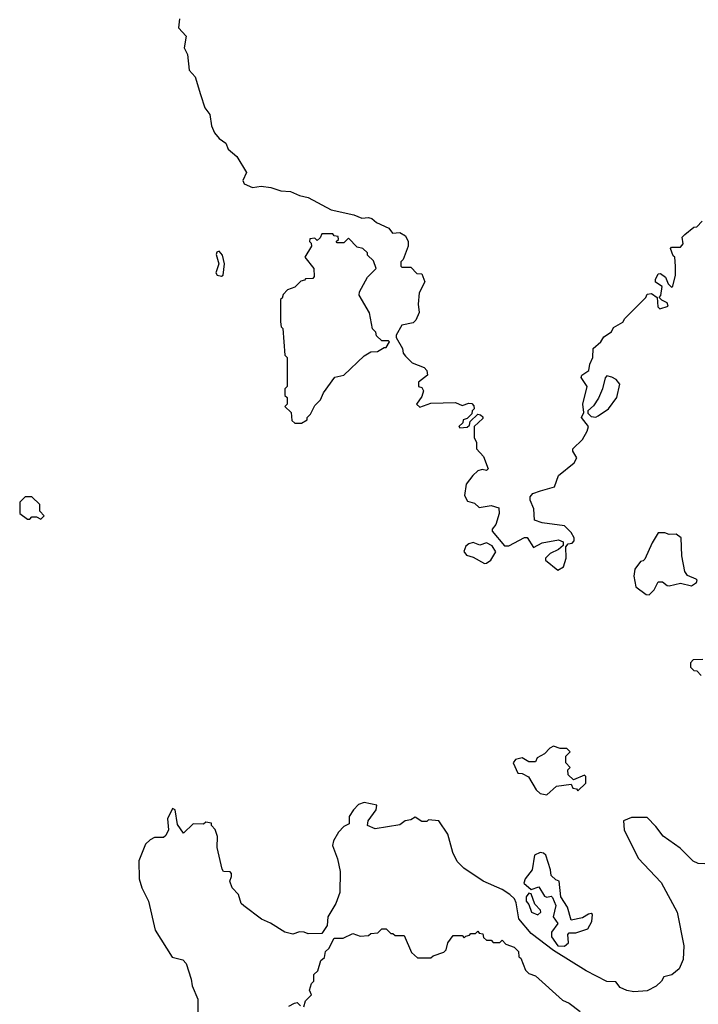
# Model space of a CAD drawing. Extents: x 1980017 to 2252640, y 74400 to 266395.
# Tile 180 of 256: x 2048820 to 2051865, y 247712 to 252131. Entities that reach past the tile are written whole.
import ezdxf

# ---------------------------------------------------------------- set-up
doc = ezdxf.new("R2010")
doc.units = 0

msp = doc.modelspace()

# ---------------------------------------------------------------- linework, layer by layer
at = {"layer": '0CON20XD'}
for points in [[(2049537.5, 252135), (2049532.5, 252095), (2049567, 252057), (2049557.5, 252005), (2049572.5, 251975), (2049580, 251905), (2049606.7, 251875), (2049631.2, 251795), (2049650, 251735), (2049673.8, 251705), (2049681.2, 251655), (2049693.9, 251623.9), (2049715, 251597.5), (2049745, 251577.5), (2049755, 251550), (2049795, 251517.5), (2049837.5, 251445), (2049820.7, 251409.3), (2049826.7, 251395), (2049865, 251378), (2049903.9, 251383.9), (2049947.6, 251377.6), (2049992.4, 251362.4), (2050035, 251360.4), (2050075, 251341.5), (2050115, 251332.5), (2050218, 251278), (2050320, 251255), (2050355, 251240), (2050385, 251243.8), (2050399.5, 251239.5), (2050421.7, 251221.7), (2050476.1, 251196.1), (2050493.3, 251173.3), (2050525, 251176.2), (2050550.5, 251160.5), (2050563.3, 251135), (2050562.5, 251115), (2050540, 251055), (2050530, 251045), (2050530, 251025), (2050535, 251020), (2050575, 251020), (2050601.7, 250991.7), (2050625, 250990), (2050637.5, 250955), (2050612.5, 250905), (2050607.5, 250855), (2050613, 250817), (2050597, 250783), (2050585, 250770), (2050535, 250760), (2050510, 250715), (2050510, 250705), (2050537.5, 250655), (2050540, 250635), (2050551.7, 250621.7), (2050581.7, 250591.7), (2050635, 250570), (2050647, 250557), (2050650, 250535), (2050610, 250505), (2050610, 250485), (2050625, 250480), (2050632.5, 250465), (2050625, 250440), (2050600, 250405), (2050615, 250392.5), (2050665, 250410), (2050775, 250412.5), (2050805, 250400), (2050835, 250410), (2050848.3, 250408.3), (2050858.3, 250398.3), (2050860, 250385), (2050850, 250375), (2050848.3, 250361.7), (2050828.3, 250341.7), (2050810, 250335), (2050808.3, 250321.7), (2050790, 250305), (2050795, 250300), (2050828.3, 250301.7), (2050838.3, 250311.7), (2050841.7, 250328.3), (2050875, 250360), (2050888.3, 250358.3), (2050898.3, 250348.3), (2050898.3, 250341.7), (2050860, 250305), (2050860, 250255), (2050870, 250235), (2050870, 250205), (2050900.7, 250170.7), (2050922.5, 250115), (2050915, 250107.5), (2050895, 250112), (2050875, 250106.2), (2050854, 250086), (2050823, 250047), (2050816.2, 249995), (2050829.5, 249969.5), (2050861.2, 249961.2), (2050881.2, 249941.2), (2050935, 249950), (2050970, 249940), (2050971.2, 249915), (2050956.7, 249865), (2050940, 249845), (2050940, 249835), (2050995, 249770), (2051015, 249770), (2051085, 249807.5), (2051096.4, 249806.4), (2051125, 249762.5), (2051165, 249782.5), (2051237, 249797), (2051258.3, 249788.3), (2051258.3, 249771.7), (2051237, 249753), (2051200, 249735), (2051180, 249715), (2051180, 249705), (2051235, 249660), (2051260, 249675), (2051272.5, 249715), (2051270, 249765), (2051281.7, 249778.3), (2051298.3, 249781.7), (2051308.3, 249791.7), (2051307.5, 249805), (2051295, 249830), (2051265, 249860), (2051165, 249872.5), (2051130, 249885), (2051126.4, 249936.4), (2051110, 249975), (2051110.7, 249989.3), (2051122.5, 250005), (2051157, 250017)], [(2051157, 250017), (2051220, 250035), (2051237.5, 250085), (2051308.3, 250141.7), (2051320, 250165), (2051302.5, 250195), (2051302.5, 250205), (2051345, 250247.5), (2051366.7, 250285), (2051372.5, 250305), (2051341.2, 250345), (2051351.7, 250368.3), (2051347.5, 250405), (2051366.7, 250485), (2051340, 250525), (2051342.5, 250535), (2051373.9, 250556.1), (2051378, 250585), (2051391.4, 250615), (2051393.9, 250656.1), (2051427.5, 250685), (2051441.7, 250708.3), (2051475, 250730), (2051485, 250750), (2051526.4, 250773.6), (2051535, 250790), (2051630, 250885), (2051635, 250900), (2051655, 250902.5), (2051680, 250885), (2051683, 250843), (2051693, 250833), (2051730, 250845), (2051725, 250860), (2051701.7, 250871.7), (2051690, 250885), (2051696.7, 250893.3), (2051703, 250933), (2051673.3, 250953.3), (2051672.5, 250965), (2051685, 250990), (2051695, 250992.5), (2051717.5, 250975), (2051730, 250945), (2051745, 250930), (2051750, 250935), (2051762.5, 250985), (2051762.5, 251025), (2051760, 251065), (2051751.7, 251071.7), (2051740, 251105), (2051745, 251110), (2051785, 251110), (2051796.7, 251125), (2051792.5, 251155), (2051805, 251167.5), (2051845, 251200), (2051858.3, 251201.7), (2051883, 251227)], [(2050085, 250320), (2050110, 250335), (2050110, 250345), (2050125, 250360), (2050145, 250400), (2050170, 250425), (2050183, 250457), (2050233.6, 250526.4), (2050275, 250536.2), (2050365, 250622.5), (2050395, 250640), (2050425, 250642.5), (2050455, 250660), (2050465, 250660), (2050480, 250685), (2050475, 250690), (2050445, 250690), (2050421.7, 250711.7), (2050418.3, 250728.3), (2050403, 250743), (2050390, 250815), (2050343.3, 250895), (2050345, 250910), (2050380, 250975), (2050420, 251015), (2050408.3, 251048.3), (2050380, 251075), (2050380, 251085), (2050360, 251105), (2050335, 251110), (2050295, 251150), (2050275, 251130), (2050245, 251130), (2050240, 251135), (2050250, 251145), (2050248.3, 251158.3), (2050231.7, 251161.7), (2050225, 251170), (2050175, 251170), (2050168.3, 251151.7), (2050155, 251140), (2050145, 251150), (2050121.7, 251148.3), (2050120, 251135), (2050128.3, 251128.3), (2050130, 251115), (2050100, 251065), (2050140, 251015), (2050141.7, 250978.3), (2050135, 250970), (2050101.7, 250968.3), (2050098.3, 250961.7), (2050081.7, 250958.3), (2050055, 250930), (2050021.7, 250918.3), (2050001.7, 250898.3), (2049998.3, 250881.7), (2049990, 250875), (2049990, 250775), (2049993, 250753), (2050000, 250745), (2050010, 250625), (2050020, 250615), (2050020, 250485), (2050010, 250475), (2050010, 250445), (2050020, 250435), (2050020, 250405), (2050010, 250395), (2050038.3, 250368.3), (2050041.7, 250331.7), (2050055, 250320), (2050085, 250320)], [(2049725, 250980), (2049732.5, 250985), (2049738.8, 251035), (2049730, 251075), (2049715, 251092.5), (2049705, 251087.5), (2049702, 251078), (2049712.9, 251035), (2049700.8, 250995), (2049706.7, 250985), (2049725, 250980)], [(2051405, 250347.5), (2051415, 250352.5), (2051462.5, 250385), (2051500, 250435), (2051512.5, 250495), (2051496.4, 250516.4), (2051476.4, 250526.4), (2051455, 250532.5), (2051446.4, 250523.6), (2051435.8, 250475), (2051417, 250433), (2051395, 250397.5), (2051370, 250375), (2051370, 250365), (2051385, 250350), (2051405, 250347.5)], [(2048915, 249890), (2048930, 249905), (2048910, 249925), (2048910, 249955), (2048875, 249990), (2048845, 249990), (2048820, 249965), (2048820, 249915), (2048855, 249890), (2048865, 249890), (2048875, 249900), (2048895, 249900), (2048915, 249890)], [(2051645, 249550), (2051667.7, 249572.3), (2051685, 249608.8), (2051705, 249608.6), (2051725, 249592), (2051735, 249590.8), (2051785, 249602.7), (2051835, 249590), (2051856.2, 249605), (2051860, 249615), (2051855, 249620), (2051815.9, 249635.9), (2051804.1, 249654.1), (2051791.2, 249725), (2051787.5, 249805), (2051765, 249822.5), (2051735, 249820), (2051715, 249827.5), (2051685, 249827.5), (2051657.3, 249782.7), (2051625, 249710), (2051618.3, 249701.7), (2051605, 249700), (2051580, 249665), (2051576, 249634), (2051584.2, 249585), (2051630.8, 249550.8), (2051645, 249550)], [(2050905, 249690.8), (2050915, 249692), (2050933.8, 249705), (2050957, 249743), (2050940.3, 249770.3), (2050915, 249782.5), (2050885, 249772.5), (2050855, 249784.3), (2050835, 249779.2), (2050821.7, 249768.3), (2050813.1, 249745), (2050825, 249727.5), (2050855, 249719.2), (2050905, 249690.8)], [(2051885, 249260), (2051841.7, 249258.3), (2051830, 249245), (2051830, 249225), (2051845, 249210), (2051858.3, 249208.3), (2051878.3, 249188.3)], [(2051185, 248652.5), (2051228.3, 248691.7), (2051295, 248700), (2051301.7, 248681.7), (2051318.3, 248678.3), (2051325, 248670), (2051360, 248705), (2051360, 248735), (2051355, 248740), (2051305, 248720), (2051281.7, 248741.7), (2051280, 248765), (2051290, 248775), (2051270, 248795), (2051270, 248825), (2051290, 248845), (2051275, 248860), (2051245, 248860), (2051215, 248870), (2051198.1, 248861.9), (2051175, 248836.7), (2051141.7, 248818.3), (2051135, 248800), (2051105, 248800), (2051075, 248817.5), (2051045, 248810), (2051034.2, 248795.8), (2051055, 248750), (2051075, 248747.5), (2051103, 248733), (2051137.5, 248675), (2051155, 248657.5), (2051185, 248652.5)], [(2049825, 248153.3), (2049813.3, 248165), (2049802.5, 248205), (2049773.3, 248235), (2049762.5, 248265), (2049770.8, 248285), (2049769.7, 248299.7), (2049765, 248306.2), (2049735, 248307.5), (2049728.3, 248318.3), (2049706, 248415), (2049707.5, 248465), (2049697, 248497), (2049680, 248515), (2049680, 248525), (2049655, 248530), (2049645, 248520), (2049598.3, 248521.7), (2049555, 248480), (2049528.3, 248518.3), (2049517.5, 248585), (2049505, 248590), (2049483.3, 248545), (2049487.5, 248495), (2049475, 248470), (2049465, 248460), (2049425, 248460), (2049405, 248450), (2049385, 248430), (2049353.9, 248356.1), (2049356.7, 248275), (2049367.5, 248235), (2049397.5, 248175), (2049427.5, 248045), (2049504.1, 247924.1), (2049551.7, 247911.7), (2049567.5, 247895), (2049590, 247825), (2049593.3, 247795), (2049620, 247735), (2049620, 247665)], [(2051895, 248342.5), (2051865, 248343.3), (2051842.5, 248355), (2051783, 248413), (2051707, 248467), (2051675, 248510), (2051635, 248550), (2051565, 248550), (2051530, 248535), (2051532.5, 248495), (2051595, 248367.5), (2051698.8, 248258.8), (2051770, 248125), (2051800, 247975), (2051796.4, 247913.6), (2051778.8, 247871.2), (2051745.9, 247844.1), (2051710, 247835), (2051700, 247815), (2051676.4, 247793.6), (2051635, 247772.5), (2051575, 247767.5), (2051545, 247773.3), (2051515, 247787.5), (2051495, 247812.5), (2051455, 247813.8), (2051362.3, 247862.3), (2051215, 247953.3), (2051115, 248030), (2051060, 248095), (2051047, 248167), (2051040, 248185), (2051020, 248205), (2050985, 248227.5), (2050900, 248265), (2050813.6, 248323.6), (2050783.6, 248353.6), (2050763.6, 248393.6), (2050741.2, 248475), (2050700, 248535), (2050655, 248540), (2050647, 248533), (2050625, 248532.5), (2050595, 248552.5), (2050575, 248540), (2050550, 248535), (2050525, 248517.5), (2050415, 248498.8), (2050380, 248515), (2050384.2, 248535), (2050419.2, 248585), (2050422.5, 248605), (2050365, 248617.5), (2050340.7, 248609.3), (2050317.1, 248585), (2050298, 248555), (2050298.3, 248521.7), (2050275, 248510), (2050250, 248485), (2050227.5, 248445), (2050223.3, 248425), (2050246, 248365), (2050257.3, 248307.3), (2050255.9, 248214.1), (2050238.8, 248165), (2050203.3, 248105), (2050200, 248065), (2050175, 248030), (2050115, 248027.5), (2050096.4, 248036.4), (2050075, 248036.7), (2050045, 248026.7), (2050010, 248035), (2049945, 248076.7), (2049905, 248093.3), (2049825, 248153.3)], [(2051265, 247972.5), (2051282.3, 247987.7), (2051280, 248025), (2051285, 248032.5), (2051315, 248032), (2051369.3, 248050.7), (2051387, 248083), (2051390, 248115), (2051385, 248120), (2051373, 248117), (2051345, 248100), (2051295, 248090), (2051277.9, 248147.9), (2051248.8, 248195), (2051240, 248265), (2051225, 248270), (2051205, 248290), (2051202.5, 248315), (2051180.7, 248380.7), (2051170.7, 248390.7), (2051155, 248393.3), (2051129.3, 248380.7), (2051120, 248315), (2051088, 248275), (2051082, 248255), (2051115, 248226.7), (2051148.8, 248238.8), (2051175, 248197.5), (2051185, 248192.5), (2051205, 248197.5), (2051210.7, 248190.7), (2051226, 248155), (2051213.8, 248105), (2051234, 248075), (2051206.7, 248035), (2051206.7, 248015), (2051234.1, 247974.1), (2051265, 247972.5)], [(2051145, 248113.8), (2051158.8, 248125), (2051156.7, 248135), (2051131.7, 248161.7), (2051115, 248207.5), (2051105, 248210), (2051092.5, 248195), (2051092.5, 248175), (2051105, 248160), (2051116.7, 248125), (2051145, 248113.8)], [(2050095, 247700), (2050103, 247727), (2050130, 247755), (2050120, 247775), (2050130, 247805), (2050140, 247815), (2050140, 247845), (2050158.3, 247861.7), (2050171.7, 247908.3), (2050188.3, 247921.7), (2050191.7, 247948.3), (2050207, 247963), (2050231.7, 248008.3), (2050271.7, 248008.3), (2050315, 248030), (2050348.3, 248018.3), (2050385, 248020), (2050395, 248030), (2050427, 248033), (2050445, 248050), (2050465, 248050), (2050485, 248030), (2050495, 248030), (2050505, 248020), (2050545, 248020), (2050577.5, 247945), (2050605, 247920), (2050665, 247920), (2050675, 247930), (2050723.6, 247946.4), (2050733.6, 247956.4), (2050741.7, 247988.3), (2050765, 248020), (2050805, 248020), (2050815, 248010), (2050821.7, 248018.3), (2050838.3, 248021.7), (2050845, 248030), (2050865, 248030), (2050875, 248040), (2050881.7, 248031.7), (2050898.3, 248028.3), (2050901.7, 248011.7), (2050915, 248000), (2050935, 248000), (2050945, 247990), (2050975, 247990), (2050985, 248000), (2051001.7, 247981.7), (2051038.3, 247968.3), (2051058.3, 247948.3), (2051060, 247925), (2051068.3, 247918.3), (2051090, 247865), (2051105, 247850), (2051135, 247840), (2051255, 247730), (2051285, 247717.5), (2051335, 247680)], [(2050027, 247703), (2050053, 247717), (2050065, 247720), (2050080, 247705)]]:
    msp.add_lwpolyline(points, dxfattribs=at)

doc.saveas('drawing.dxf')
